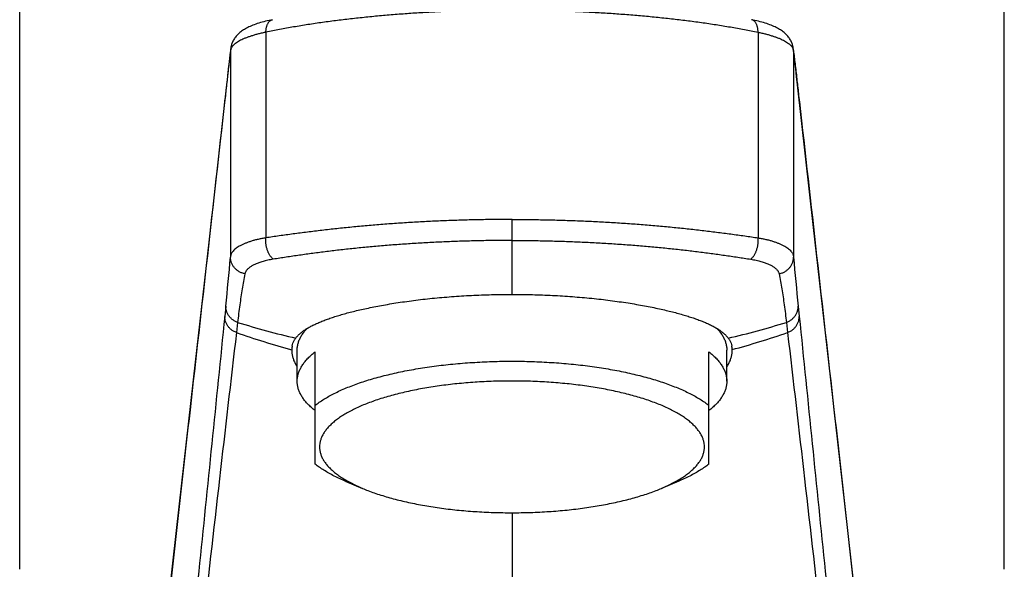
# Model space of a CAD drawing. Header units: millimetres. Extents: x 193 to 414, y 78 to 267.
# Tile 8 of 11: x 215.87 to 229.62, y 231.45 to 239.12. Entities that reach past the tile are written whole.
import ezdxf

# ---------------------------------------------------------------- set-up
doc = ezdxf.new("R2010")
doc.units = ezdxf.units.MM
doc.header["$LTSCALE"] = 30.734
doc.layers.get('0').update_dxf_attribs({"linetype": 'CONTINUOUS'})

msp = doc.modelspace()

# ---------------------------------------------------------------- linework, layer by layer
at = {"color": 7, "linetype": 'Continuous'}
for p, q in [((215.868, 231.451), (215.868, 241.472)), ((229.618, 231.451), (229.618, 241.472)), ((226.682, 238.631), (226.671, 238.721)), ((226.955, 236.219), (226.731, 238.21)), ((219.743, 234.075), (219.743, 234.507)), ((219.993, 232.919), (219.993, 234.485)), ((225.493, 232.919), (225.493, 234.485)), ((225.743, 234.075), (225.743, 234.507)), ((220.414, 232.682), (220.657, 232.58)), ((225.072, 232.682), (224.829, 232.58))]:
    msp.add_line(p, q, dxfattribs=at)
at = {"color": 9, "linetype": 'Continuous'}
for p, q in [((219.307, 238.947), (219.304, 236.076)), ((226.179, 238.947), (226.182, 236.076)), ((218.813, 238.693), (218.811, 235.808)), ((226.673, 238.693), (226.675, 235.808)), ((218.74, 238.065), (218.733, 238.004)), ((218.743, 238.091), (218.74, 238.065)), ((226.743, 238.091), (226.746, 238.065)), ((226.746, 238.065), (226.753, 238.004)), ((218.733, 238.001), (218.73, 237.976)), ((218.733, 238.004), (218.733, 238.001)), ((226.753, 238.004), (226.753, 238.001)), ((226.753, 238.001), (226.756, 237.976)), ((222.743, 235.288), (222.743, 236.334)), ((218.746, 235.124), (218.731, 234.981)), ((226.74, 235.124), (226.755, 234.981)), ((218.911, 234.897), (218.895, 234.754)), ((226.575, 234.897), (226.591, 234.754)), ((222.743, 232.24), (222.743, 210.24))]:
    msp.add_line(p, q, dxfattribs=at)
at = {"color": 7, "linetype": 'Continuous'}
for points in [[(219.397, 239.121), (219.375, 239.116), (219.35, 239.111), (219.325, 239.105), (219.301, 239.099), (219.276, 239.093), (219.253, 239.086), (219.23, 239.08), (219.207, 239.073), (219.185, 239.066), (219.164, 239.059), (219.143, 239.051), (219.123, 239.044), (219.104, 239.036), (219.086, 239.028), (219.069, 239.02), (219.052, 239.012), (219.036, 239.003), (219.021, 238.995), (219.006, 238.986), (218.992, 238.978), (218.979, 238.969), (218.966, 238.96), (218.954, 238.95), (218.942, 238.941), (218.931, 238.931), (218.92, 238.921), (218.91, 238.911), (218.9, 238.9), (218.891, 238.89), (218.882, 238.879), (218.874, 238.868), (218.866, 238.857), (218.859, 238.846), (218.852, 238.834), (218.846, 238.823), (218.841, 238.811), (218.836, 238.799), (218.831, 238.788), (218.827, 238.776), (218.824, 238.764), (218.821, 238.752), (218.818, 238.74), (218.816, 238.727), (218.815, 238.721)], [(226.671, 238.721), (226.67, 238.727), (226.668, 238.74), (226.665, 238.752), (226.662, 238.764), (226.659, 238.776), (226.655, 238.788), (226.65, 238.799), (226.645, 238.811), (226.64, 238.823), (226.634, 238.834), (226.627, 238.846), (226.62, 238.857), (226.612, 238.868), (226.604, 238.879), (226.595, 238.89), (226.586, 238.9), (226.576, 238.911), (226.566, 238.921), (226.555, 238.931), (226.544, 238.941), (226.532, 238.95), (226.52, 238.96), (226.507, 238.969), (226.494, 238.978), (226.48, 238.986), (226.465, 238.995), (226.45, 239.003), (226.434, 239.012), (226.417, 239.02), (226.4, 239.028), (226.382, 239.036), (226.362, 239.044), (226.343, 239.051), (226.322, 239.059), (226.301, 239.066), (226.279, 239.073), (226.256, 239.08), (226.233, 239.086), (226.21, 239.093), (226.186, 239.099), (226.161, 239.105), (226.136, 239.111), (226.111, 239.116), (226.089, 239.121)], [(218.815, 238.721), (218.804, 238.631), (218.793, 238.535), (218.78, 238.433), (218.768, 238.324), (218.755, 238.21), (218.531, 236.219)], [(226.731, 238.21), (226.718, 238.324), (226.705, 238.433), (226.693, 238.535), (226.682, 238.631)], [(218.531, 236.219), (218.319, 234.34), (218.097, 232.364), (217.864, 230.292), (217.621, 228.123), (217.366, 225.855)], [(227.622, 230.292), (227.389, 232.364), (227.167, 234.34), (226.955, 236.219)]]:
    msp.add_lwpolyline(points, dxfattribs=at)
at = {"color": 9, "linetype": 'Continuous'}
for centre, radius, start, end in [((219.048, 238.692), 0.235, 172.972, 179.7761), ((218.918, 238.676), 0.107, 156.1866, 156.6848), ((226.568, 238.676), 0.107, 23.3152, 23.8134), ((226.438, 238.692), 0.235, 0.2239, 7.028), ((218.972, 238.065), 0.232, 173.5949, 179.8565), ((226.514, 238.065), 0.232, 0.1435, 6.4051), ((218.962, 237.975), 0.232, 173.5967, 179.862), ((226.524, 237.975), 0.232, 0.138, 6.4033), ((168.375, 240.277), 50.634, 354.1583, 354.9361), ((277.111, 240.277), 50.634, 185.0639, 185.8417), ((222.491, 246.451), 12.096, 252.7851, 256.7691), ((222.995, 246.451), 12.096, 283.2309, 287.2149), ((222.698, 245.716), 11.603, 250.8646, 254.861), ((222.787, 245.717), 11.603, 285.1399, 289.1362)]:
    msp.add_arc(centre, radius, start, end, dxfattribs=at)
at = {"color": 7, "linetype": 'Continuous'}
for centre, start, end in [((220.031, 234.507), 170.2154, 179.9932), ((225.455, 234.507), 0.0068, 9.7846)]:
    msp.add_arc(centre, 0.363, start, end, dxfattribs=at)
at = {"color": 9, "linetype": 'Continuous'}
for points, knots in [([(222.743, 239.255), (222.667, 239.255), (222.515, 239.255), (222.288, 239.251), (222.061, 239.245), (221.835, 239.236), (221.611, 239.226), (221.388, 239.212), (221.167, 239.197), (220.947, 239.179), (220.731, 239.158), (220.517, 239.135), (220.306, 239.11), (220.099, 239.083), (219.895, 239.053), (219.695, 239.02), (219.499, 238.985), (219.37, 238.96), (219.307, 238.947)], [0, 0, 0, 0, 0.227676, 0.455154, 0.682112, 0.908225, 1.133191, 1.356724, 1.578551, 1.798414, 2.016073, 2.231266, 2.443716, 2.653153, 2.859321, 3.061971, 3.260863, 3.455763, 3.455763, 3.455763, 3.455763]), ([(222.743, 239.255), (222.819, 239.255), (222.971, 239.255), (223.198, 239.251), (223.425, 239.245), (223.651, 239.236), (223.875, 239.226), (224.098, 239.212), (224.319, 239.197), (224.538, 239.179), (224.755, 239.158), (224.969, 239.135), (225.18, 239.11), (225.387, 239.083), (225.591, 239.053), (225.791, 239.02), (225.987, 238.985), (226.116, 238.96), (226.179, 238.947)], [0, 0, 0, 0, 0.227676, 0.455154, 0.682112, 0.908225, 1.133191, 1.356724, 1.578551, 1.798414, 2.016073, 2.231266, 2.443716, 2.653153, 2.859321, 3.061971, 3.260863, 3.455763, 3.455763, 3.455763, 3.455763]), ([(219.307, 238.947), (219.307, 238.953), (219.307, 238.966), (219.309, 238.985), (219.312, 239.003), (219.316, 239.02), (219.32, 239.036), (219.326, 239.051), (219.332, 239.065), (219.339, 239.078), (219.347, 239.089), (219.356, 239.099), (219.365, 239.107), (219.375, 239.113), (219.386, 239.118), (219.393, 239.12), (219.397, 239.121), (219.397, 239.121)], [0, 0, 0, 0, 0.0194602, 0.0383644, 0.0566367, 0.0742121, 0.091038, 0.107077, 0.1223092, 0.1367361, 0.1503838, 0.1633064, 0.1755897, 0.1873526, 0.1987455, 0.2099445, 0.2101322, 0.2101322, 0.2101322, 0.2101322]), ([(226.179, 238.947), (226.179, 238.953), (226.179, 238.966), (226.177, 238.985), (226.174, 239.003), (226.17, 239.02), (226.166, 239.036), (226.16, 239.051), (226.154, 239.065), (226.146, 239.078), (226.139, 239.089), (226.13, 239.099), (226.121, 239.107), (226.111, 239.113), (226.1, 239.118), (226.093, 239.12), (226.089, 239.121), (226.089, 239.121)], [0, 0, 0, 0, 0.0194602, 0.0383644, 0.0566367, 0.0742121, 0.091038, 0.107077, 0.1223092, 0.1367361, 0.1503838, 0.1633064, 0.1755897, 0.1873526, 0.1987455, 0.2099445, 0.2101322, 0.2101322, 0.2101322, 0.2101322]), ([(219.307, 238.947), (219.289, 238.943), (219.253, 238.935), (219.202, 238.923), (219.153, 238.909), (219.107, 238.895), (219.064, 238.881), (219.024, 238.866), (218.987, 238.85), (218.953, 238.834), (218.922, 238.817), (218.896, 238.8), (218.872, 238.783), (218.853, 238.765), (218.837, 238.747), (218.827, 238.732), (218.822, 238.722), (218.821, 238.719)], [0, 0, 0, 0, 0.0550336, 0.107953, 0.1586002, 0.2068315, 0.2525171, 0.295547, 0.3358296, 0.3732986, 0.4079163, 0.4396814, 0.4686335, 0.4948688, 0.5185563, 0.5399631, 0.5499387, 0.5499387, 0.5499387, 0.5499387]), ([(226.179, 238.947), (226.197, 238.943), (226.233, 238.935), (226.284, 238.923), (226.333, 238.909), (226.379, 238.895), (226.422, 238.881), (226.462, 238.866), (226.499, 238.85), (226.533, 238.834), (226.564, 238.817), (226.59, 238.8), (226.614, 238.783), (226.633, 238.765), (226.649, 238.747), (226.659, 238.732), (226.664, 238.722), (226.665, 238.719)], [0, 0, 0, 0, 0.0550336, 0.107953, 0.1586002, 0.2068315, 0.2525171, 0.295547, 0.3358296, 0.3732986, 0.4079163, 0.4396814, 0.4686335, 0.4948688, 0.5185563, 0.5399631, 0.5499387, 0.5499387, 0.5499387, 0.5499387]), ([(218.82, 238.719), (218.819, 238.716), (218.816, 238.708), (218.814, 238.699), (218.813, 238.693)], [0, 0, 0, 0, 0.00864048, 0.02682691, 0.02682691, 0.02682691, 0.02682691]), ([(226.666, 238.719), (226.667, 238.716), (226.67, 238.708), (226.672, 238.699), (226.673, 238.693)], [0, 0, 0, 0, 0.00864045, 0.02682688, 0.02682688, 0.02682688, 0.02682688]), ([(218.813, 238.693), (218.806, 238.63), (218.79, 238.499), (218.766, 238.298), (218.75, 238.159), (218.743, 238.091)], [0, 0, 0, 0, 0.1882437, 0.3982084, 0.6063374, 0.6063374, 0.6063374, 0.6063374]), ([(226.673, 238.693), (226.68, 238.63), (226.696, 238.499), (226.72, 238.298), (226.736, 238.159), (226.743, 238.091)], [0, 0, 0, 0, 0.1882437, 0.3982084, 0.6063374, 0.6063374, 0.6063374, 0.6063374]), ([(218.73, 237.976), (218.569, 236.543), (218.256, 233.761), (217.802, 229.722), (217.51, 227.116), (217.369, 225.859)], [0, 0, 0, 0, 4.325578, 8.399994, 12.193077, 12.193077, 12.193077, 12.193077]), ([(226.756, 237.976), (226.917, 236.543), (227.23, 233.761), (227.684, 229.722), (227.976, 227.116), (228.117, 225.859)], [0, 0, 0, 0, 4.325578, 8.399994, 12.193077, 12.193077, 12.193077, 12.193077]), ([(222.743, 236.334), (222.667, 236.334), (222.514, 236.333), (222.286, 236.329), (222.058, 236.324), (221.831, 236.316), (221.605, 236.306), (221.381, 236.294), (221.159, 236.28), (220.939, 236.264), (220.722, 236.246), (220.508, 236.226), (220.297, 236.205), (220.09, 236.181), (219.887, 236.157), (219.688, 236.131), (219.495, 236.104), (219.367, 236.086), (219.304, 236.076)], [0, 0, 0, 0, 0.22891, 0.457561, 0.685618, 0.912761, 1.13869, 1.363102, 1.58569, 1.806146, 2.024155, 2.239359, 2.4514, 2.659923, 2.864578, 3.065016, 3.260894, 3.451871, 3.451871, 3.451871, 3.451871]), ([(222.743, 236.334), (222.819, 236.334), (222.972, 236.333), (223.2, 236.329), (223.428, 236.324), (223.655, 236.316), (223.881, 236.306), (224.105, 236.294), (224.327, 236.28), (224.547, 236.264), (224.764, 236.246), (224.978, 236.226), (225.189, 236.205), (225.396, 236.181), (225.599, 236.157), (225.798, 236.131), (225.991, 236.104), (226.119, 236.086), (226.182, 236.076)], [0, 0, 0, 0, 0.22891, 0.457561, 0.685618, 0.912761, 1.13869, 1.363102, 1.58569, 1.806146, 2.024155, 2.239359, 2.4514, 2.659923, 2.864578, 3.065016, 3.260894, 3.451871, 3.451871, 3.451871, 3.451871]), ([(219.304, 236.076), (219.286, 236.073), (219.251, 236.067), (219.199, 236.056), (219.15, 236.044), (219.104, 236.031), (219.061, 236.016), (219.02, 236.001), (218.983, 235.985), (218.95, 235.968), (218.919, 235.95), (218.893, 235.932), (218.869, 235.913), (218.85, 235.893), (218.834, 235.873), (218.822, 235.852), (218.814, 235.83), (218.812, 235.815), (218.811, 235.808)], [0, 0, 0, 0, 0.0548128, 0.107517, 0.1579668, 0.2060277, 0.2516322, 0.2946635, 0.3350585, 0.3727809, 0.4078329, 0.4402598, 0.4701666, 0.4977413, 0.5232658, 0.5471385, 0.5698723, 0.5920791, 0.5920791, 0.5920791, 0.5920791]), ([(219.41, 235.779), (219.406, 235.782), (219.399, 235.788), (219.387, 235.799), (219.377, 235.812), (219.367, 235.825), (219.357, 235.84), (219.348, 235.857), (219.339, 235.874), (219.332, 235.892), (219.325, 235.911), (219.319, 235.931), (219.314, 235.951), (219.31, 235.972), (219.307, 235.993), (219.304, 236.014), (219.303, 236.035), (219.303, 236.056), (219.304, 236.069), (219.304, 236.076)], [0, 0, 0, 0, 0.0148196, 0.0304366, 0.0468544, 0.0640547, 0.0820006, 0.1006395, 0.1199058, 0.1397228, 0.1600048, 0.1806591, 0.2015874, 0.2226878, 0.2438556, 0.2649854, 0.2859722, 0.3067132, 0.3271088, 0.3271088, 0.3271088, 0.3271088]), ([(222.743, 236.04), (222.668, 236.04), (222.517, 236.04), (222.292, 236.036), (222.068, 236.03), (221.845, 236.022), (221.624, 236.012), (221.405, 236), (221.188, 235.985), (220.975, 235.969), (220.764, 235.951), (220.558, 235.93), (220.356, 235.909), (220.158, 235.885), (219.964, 235.86), (219.775, 235.834), (219.591, 235.807), (219.47, 235.788), (219.41, 235.779)], [0, 0, 0, 0, 0.225652, 0.450961, 0.675471, 0.898749, 1.120385, 1.33997, 1.557102, 1.771384, 1.982437, 2.189939, 2.3936, 2.593174, 2.788427, 2.979135, 3.165079, 3.346325, 3.346325, 3.346325, 3.346325]), ([(222.743, 236.04), (222.818, 236.04), (222.969, 236.04), (223.194, 236.036), (223.418, 236.03), (223.641, 236.022), (223.862, 236.012), (224.081, 236), (224.298, 235.985), (224.511, 235.969), (224.722, 235.951), (224.928, 235.93), (225.13, 235.909), (225.328, 235.885), (225.522, 235.86), (225.711, 235.834), (225.895, 235.807), (226.016, 235.788), (226.076, 235.779)], [0, 0, 0, 0, 0.225652, 0.450961, 0.675471, 0.898749, 1.120385, 1.33997, 1.557102, 1.771384, 1.982437, 2.189939, 2.3936, 2.593174, 2.788427, 2.979135, 3.165079, 3.346325, 3.346325, 3.346325, 3.346325]), ([(226.076, 235.779), (226.079, 235.782), (226.087, 235.788), (226.098, 235.799), (226.109, 235.812), (226.119, 235.825), (226.129, 235.84), (226.138, 235.857), (226.147, 235.874), (226.154, 235.892), (226.161, 235.911), (226.167, 235.931), (226.172, 235.951), (226.176, 235.972), (226.179, 235.993), (226.182, 236.014), (226.183, 236.035), (226.183, 236.056), (226.182, 236.069), (226.182, 236.076)], [0, 0, 0, 0, 0.0148196, 0.0304366, 0.0468544, 0.0640547, 0.0820006, 0.1006395, 0.1199058, 0.1397228, 0.1600048, 0.1806591, 0.2015874, 0.2226878, 0.2438556, 0.2649854, 0.2859722, 0.3067132, 0.3271088, 0.3271088, 0.3271088, 0.3271088]), ([(226.182, 236.076), (226.2, 236.073), (226.235, 236.067), (226.287, 236.056), (226.336, 236.044), (226.382, 236.031), (226.425, 236.016), (226.465, 236.001), (226.503, 235.985), (226.536, 235.968), (226.567, 235.95), (226.593, 235.932), (226.617, 235.913), (226.636, 235.893), (226.652, 235.873), (226.664, 235.852), (226.672, 235.83), (226.674, 235.815), (226.675, 235.808)], [0, 0, 0, 0, 0.0548128, 0.107517, 0.1579668, 0.2060277, 0.2516322, 0.2946635, 0.3350585, 0.3727809, 0.4078329, 0.4402598, 0.4701666, 0.4977413, 0.5232658, 0.5471385, 0.5698723, 0.5920791, 0.5920791, 0.5920791, 0.5920791]), ([(219.013, 235.574), (219.006, 235.576), (218.992, 235.579), (218.972, 235.586), (218.952, 235.594), (218.933, 235.604), (218.915, 235.615), (218.898, 235.628), (218.882, 235.642), (218.868, 235.657), (218.855, 235.673), (218.844, 235.691), (218.834, 235.709), (218.826, 235.728), (218.819, 235.747), (218.815, 235.767), (218.812, 235.788), (218.811, 235.801), (218.811, 235.808)], [0, 0, 0, 0, 0.0215288, 0.0430182, 0.064452, 0.0858158, 0.107097, 0.1282854, 0.1493734, 0.1703562, 0.1912323, 0.2120031, 0.2326735, 0.2532512, 0.2737467, 0.2941735, 0.3145468, 0.334884, 0.334884, 0.334884, 0.334884]), ([(219.41, 235.779), (219.397, 235.777), (219.371, 235.772), (219.334, 235.764), (219.299, 235.756), (219.267, 235.747), (219.237, 235.738), (219.21, 235.729), (219.184, 235.72), (219.161, 235.71), (219.139, 235.7), (219.119, 235.689), (219.101, 235.679), (219.084, 235.667), (219.069, 235.656), (219.055, 235.644), (219.043, 235.631), (219.032, 235.618), (219.024, 235.604), (219.017, 235.59), (219.014, 235.579), (219.013, 235.574)], [0, 0, 0, 0, 0.0409033, 0.0791505, 0.1147206, 0.1478496, 0.1787536, 0.2076364, 0.2346805, 0.2600549, 0.2839183, 0.3064234, 0.3277079, 0.347892, 0.3670656, 0.3853065, 0.4027051, 0.4193828, 0.4355079, 0.4513172, 0.4671304, 0.4671304, 0.4671304, 0.4671304]), ([(226.076, 235.779), (226.089, 235.777), (226.115, 235.772), (226.152, 235.764), (226.187, 235.756), (226.219, 235.747), (226.249, 235.738), (226.276, 235.729), (226.302, 235.72), (226.325, 235.71), (226.347, 235.7), (226.367, 235.689), (226.385, 235.679), (226.402, 235.667), (226.417, 235.656), (226.431, 235.644), (226.443, 235.631), (226.454, 235.618), (226.462, 235.604), (226.469, 235.59), (226.472, 235.579), (226.473, 235.574)], [0, 0, 0, 0, 0.0409033, 0.0791505, 0.1147206, 0.1478496, 0.1787536, 0.2076364, 0.2346805, 0.2600549, 0.2839183, 0.3064234, 0.3277079, 0.347892, 0.3670656, 0.3853065, 0.4027051, 0.4193828, 0.4355079, 0.4513172, 0.4671304, 0.4671304, 0.4671304, 0.4671304]), ([(226.473, 235.574), (226.48, 235.576), (226.494, 235.579), (226.514, 235.586), (226.534, 235.594), (226.553, 235.604), (226.571, 235.615), (226.588, 235.628), (226.604, 235.642), (226.618, 235.657), (226.631, 235.673), (226.642, 235.691), (226.652, 235.709), (226.66, 235.728), (226.667, 235.747), (226.671, 235.767), (226.674, 235.788), (226.675, 235.801), (226.675, 235.808)], [0, 0, 0, 0, 0.0215288, 0.0430182, 0.064452, 0.0858158, 0.107097, 0.1282854, 0.1493734, 0.1703562, 0.1912323, 0.2120031, 0.2326735, 0.2532512, 0.2737467, 0.2941735, 0.3145468, 0.334884, 0.334884, 0.334884, 0.334884]), ([(219.013, 235.574), (219, 235.504), (218.975, 235.359), (218.939, 235.134), (218.92, 234.978), (218.911, 234.897)], [0, 0, 0, 0, 0.2138487, 0.4412572, 0.6855916, 0.6855916, 0.6855916, 0.6855916]), ([(226.473, 235.574), (226.486, 235.504), (226.511, 235.359), (226.547, 235.134), (226.566, 234.978), (226.575, 234.897)], [0, 0, 0, 0, 0.2138487, 0.4412572, 0.6855916, 0.6855916, 0.6855916, 0.6855916]), ([(218.911, 234.897), (218.904, 234.899), (218.89, 234.904), (218.871, 234.914), (218.852, 234.926), (218.835, 234.939), (218.819, 234.953), (218.804, 234.968), (218.791, 234.985), (218.779, 235.003), (218.769, 235.022), (218.761, 235.041), (218.754, 235.061), (218.749, 235.082), (218.746, 235.103), (218.746, 235.117), (218.746, 235.124)], [0, 0, 0, 0, 0.021801, 0.0435523, 0.0652435, 0.0868662, 0.108414, 0.1298826, 0.1512702, 0.1725774, 0.1938074, 0.2149657, 0.23606, 0.2571001, 0.2780977, 0.2990656, 0.2990656, 0.2990656, 0.2990656]), ([(226.575, 234.897), (226.582, 234.899), (226.596, 234.904), (226.615, 234.914), (226.634, 234.926), (226.651, 234.939), (226.667, 234.953), (226.682, 234.968), (226.695, 234.985), (226.707, 235.003), (226.717, 235.022), (226.725, 235.041), (226.732, 235.061), (226.737, 235.082), (226.74, 235.103), (226.74, 235.117), (226.74, 235.124)], [0, 0, 0, 0, 0.021801, 0.0435523, 0.0652435, 0.0868662, 0.108414, 0.1298826, 0.1512702, 0.1725774, 0.1938074, 0.2149657, 0.23606, 0.2571001, 0.2780977, 0.2990656, 0.2990656, 0.2990656, 0.2990656]), ([(218.731, 234.981), (218.611, 233.796), (218.353, 231.257), (217.937, 227.183), (217.642, 224.294), (217.484, 222.759)], [0, 0, 0, 0, 3.573096, 7.656337, 12.285694, 12.285694, 12.285694, 12.285694]), ([(218.895, 234.754), (218.888, 234.757), (218.875, 234.762), (218.855, 234.772), (218.837, 234.784), (218.82, 234.796), (218.804, 234.811), (218.789, 234.826), (218.776, 234.843), (218.764, 234.861), (218.754, 234.879), (218.746, 234.899), (218.739, 234.919), (218.735, 234.939), (218.732, 234.96), (218.731, 234.974), (218.731, 234.981)], [0, 0, 0, 0, 0.0216822, 0.0433189, 0.0649004, 0.0864166, 0.1078593, 0.1292237, 0.1505081, 0.1717139, 0.1928438, 0.2139032, 0.2348996, 0.2558426, 0.2767438, 0.2976153, 0.2976153, 0.2976153, 0.2976153]), ([(226.591, 234.754), (226.598, 234.757), (226.611, 234.762), (226.631, 234.772), (226.649, 234.784), (226.666, 234.796), (226.682, 234.811), (226.697, 234.826), (226.71, 234.843), (226.722, 234.861), (226.732, 234.879), (226.74, 234.899), (226.747, 234.919), (226.751, 234.939), (226.754, 234.96), (226.755, 234.974), (226.755, 234.981)], [0, 0, 0, 0, 0.0216822, 0.0433189, 0.0649004, 0.0864166, 0.1078593, 0.1292237, 0.1505081, 0.1717139, 0.1928438, 0.2139032, 0.2348996, 0.2558426, 0.2767438, 0.2976153, 0.2976153, 0.2976153, 0.2976153]), ([(226.755, 234.981), (226.875, 233.796), (227.133, 231.257), (227.549, 227.183), (227.844, 224.294), (228.002, 222.759)], [0, 0, 0, 0, 3.573096, 7.656337, 12.285694, 12.285694, 12.285694, 12.285694]), ([(218.895, 234.754), (218.815, 234.075), (218.653, 232.675), (218.403, 230.491), (218.137, 228.112), (217.846, 225.464), (217.644, 223.601), (217.538, 222.613)], [0, 0, 0, 0, 2.052488, 4.226408, 6.595859, 9.234703, 12.217063, 12.217063, 12.217063, 12.217063]), ([(226.591, 234.754), (226.671, 234.075), (226.833, 232.675), (227.082, 230.491), (227.349, 228.112), (227.64, 225.464), (227.842, 223.601), (227.948, 222.613)], [0, 0, 0, 0, 2.052488, 4.226408, 6.595859, 9.234703, 12.217063, 12.217063, 12.217063, 12.217063])]:
    msp.add_open_spline(points, degree=3, knots=knots, dxfattribs=at)
at = {"color": 7, "linetype": 'Continuous'}
for points, knots in [([(219.722, 234.676), (219.731, 234.688), (219.75, 234.711), (219.784, 234.743), (219.822, 234.773), (219.864, 234.802), (219.911, 234.83), (219.961, 234.857), (220.016, 234.882), (220.074, 234.907), (220.136, 234.931), (220.201, 234.955), (220.271, 234.978), (220.345, 235), (220.423, 235.023), (220.507, 235.045), (220.595, 235.066), (220.69, 235.087), (220.79, 235.108), (220.896, 235.129), (221.007, 235.149), (221.124, 235.168), (221.245, 235.186), (221.371, 235.203), (221.499, 235.219), (221.63, 235.233), (221.764, 235.245), (221.9, 235.257), (222.038, 235.266), (222.177, 235.274), (222.317, 235.28), (222.459, 235.284), (222.601, 235.287), (222.696, 235.288), (222.743, 235.288)], [0, 0, 0, 0, 0.043997, 0.090206, 0.138893, 0.190232, 0.244422, 0.301529, 0.361573, 0.424679, 0.491018, 0.56071, 0.633911, 0.710999, 0.792353, 0.878355, 0.96947, 1.066087, 1.1683, 1.276163, 1.38972, 1.508381, 1.631313, 1.75777, 1.887429, 2.019772, 2.154247, 2.290676, 2.428825, 2.568297, 2.708771, 2.850252, 2.992394, 3.134792, 3.134792, 3.134792, 3.134792]), ([(222.743, 235.288), (222.79, 235.288), (222.885, 235.287), (223.027, 235.284), (223.168, 235.28), (223.309, 235.274), (223.448, 235.266), (223.585, 235.257), (223.721, 235.245), (223.855, 235.233), (223.986, 235.219), (224.114, 235.203), (224.24, 235.186), (224.362, 235.168), (224.479, 235.149), (224.591, 235.129), (224.698, 235.108), (224.799, 235.087), (224.893, 235.065), (224.982, 235.044), (225.066, 235.022), (225.145, 234.999), (225.218, 234.977), (225.288, 234.954), (225.353, 234.93), (225.415, 234.906), (225.473, 234.881), (225.527, 234.856), (225.577, 234.829), (225.623, 234.801), (225.665, 234.772), (225.703, 234.742), (225.736, 234.71), (225.755, 234.687), (225.764, 234.676)], [0, 0, 0, 0, 0.142248, 0.284291, 0.425703, 0.566118, 0.705524, 0.843587, 0.979894, 1.114193, 1.246379, 1.375993, 1.502586, 1.625876, 1.745094, 1.859347, 1.967971, 2.070918, 2.168166, 2.259736, 2.345993, 2.427436, 2.504491, 2.577575, 2.647081, 2.713168, 2.775967, 2.835661, 2.892383, 2.946168, 2.997094, 3.04537, 3.09118, 3.134793, 3.134793, 3.134793, 3.134793]), ([(219.743, 234.507), (219.743, 234.515), (219.744, 234.539), (219.749, 234.579), (219.763, 234.628), (219.783, 234.676), (219.809, 234.723), (219.841, 234.768), (219.864, 234.796), (219.876, 234.809)], [0, 0, 0, 0, 0.0240676, 0.0725718, 0.1222455, 0.1737983, 0.2278506, 0.2849212, 0.3374826, 0.3374826, 0.3374826, 0.3374826]), ([(225.61, 234.809), (225.622, 234.796), (225.645, 234.768), (225.677, 234.723), (225.703, 234.676), (225.723, 234.628), (225.737, 234.579), (225.742, 234.539), (225.743, 234.515), (225.743, 234.507)], [0, 0, 0, 0, 0.0525764, 0.1096469, 0.1636993, 0.2152521, 0.2649257, 0.31343, 0.3374975, 0.3374975, 0.3374975, 0.3374975]), ([(219.673, 234.568), (219.676, 234.581), (219.683, 234.607), (219.7, 234.643), (219.714, 234.665), (219.722, 234.676)], [0, 0, 0, 0, 0.0395577, 0.0790178, 0.1190877, 0.1190877, 0.1190877, 0.1190877]), ([(225.764, 234.676), (225.772, 234.665), (225.786, 234.643), (225.803, 234.607), (225.81, 234.581), (225.813, 234.568)], [0, 0, 0, 0, 0.0400724, 0.0795322, 0.1190877, 0.1190877, 0.1190877, 0.1190877]), ([(219.673, 234.568), (219.672, 234.562), (219.67, 234.551), (219.668, 234.534), (219.668, 234.522), (219.668, 234.516)], [0, 0, 0, 0, 0.01730268, 0.03480508, 0.05258393, 0.05258393, 0.05258393, 0.05258393]), ([(219.668, 234.507), (219.668, 234.496), (219.669, 234.47), (219.676, 234.428), (219.689, 234.381), (219.708, 234.335), (219.728, 234.3), (219.74, 234.28), (219.743, 234.276)], [0, 0, 0, 0, 0.031743, 0.0788796, 0.12715, 0.1771672, 0.2294691, 0.2459149, 0.2459149, 0.2459149, 0.2459149]), ([(219.743, 234.075), (219.743, 234.091), (219.745, 234.123), (219.755, 234.17), (219.77, 234.216), (219.793, 234.263), (219.821, 234.309), (219.855, 234.354), (219.895, 234.399), (219.942, 234.443), (219.975, 234.471), (219.993, 234.485)], [0, 0, 0, 0, 0.046966, 0.0946448, 0.1437685, 0.1949155, 0.2486528, 0.3054219, 0.3655397, 0.4293352, 0.4969584, 0.4969584, 0.4969584, 0.4969584]), ([(225.493, 234.485), (225.511, 234.471), (225.544, 234.443), (225.591, 234.399), (225.631, 234.354), (225.665, 234.309), (225.693, 234.263), (225.716, 234.216), (225.731, 234.17), (225.741, 234.123), (225.743, 234.091), (225.743, 234.075)], [0, 0, 0, 0, 0.0676231, 0.1314187, 0.1915365, 0.2483056, 0.3020428, 0.3531898, 0.4023136, 0.4499924, 0.4969584, 0.4969584, 0.4969584, 0.4969584]), ([(225.743, 234.276), (225.746, 234.28), (225.758, 234.3), (225.778, 234.335), (225.797, 234.381), (225.81, 234.428), (225.817, 234.47), (225.818, 234.496), (225.818, 234.507)], [0, 0, 0, 0, 0.0164458, 0.0687477, 0.1187649, 0.1670354, 0.2141719, 0.2459149, 0.2459149, 0.2459149, 0.2459149]), ([(225.818, 234.516), (225.818, 234.522), (225.818, 234.534), (225.816, 234.551), (225.814, 234.562), (225.813, 234.568)], [0, 0, 0, 0, 0.01779369, 0.03529988, 0.05259431, 0.05259431, 0.05259431, 0.05259431]), ([(219.993, 233.739), (220.012, 233.754), (220.052, 233.783), (220.117, 233.825), (220.187, 233.866), (220.262, 233.906), (220.343, 233.945), (220.429, 233.982), (220.52, 234.018), (220.616, 234.053), (220.716, 234.086), (220.821, 234.117), (220.93, 234.147), (221.043, 234.174), (221.159, 234.2), (221.279, 234.225), (221.402, 234.247), (221.527, 234.267), (221.656, 234.285), (221.786, 234.302), (221.919, 234.316), (222.054, 234.328), (222.19, 234.337), (222.327, 234.345), (222.465, 234.351), (222.604, 234.354), (222.697, 234.355), (222.743, 234.355)], [0, 0, 0, 0, 0.072739, 0.149708, 0.23087, 0.316303, 0.405962, 0.499713, 0.597579, 0.699391, 0.804975, 0.9143, 1.027105, 1.143222, 1.262546, 1.384753, 1.509716, 1.637231, 1.766952, 1.898782, 2.032428, 2.167556, 2.304072, 2.441613, 2.579894, 2.718784, 2.857881, 2.857881, 2.857881, 2.857881]), ([(222.743, 234.355), (222.789, 234.355), (222.882, 234.354), (223.021, 234.351), (223.159, 234.345), (223.296, 234.337), (223.432, 234.328), (223.567, 234.316), (223.7, 234.302), (223.83, 234.285), (223.959, 234.267), (224.084, 234.247), (224.207, 234.225), (224.327, 234.2), (224.443, 234.174), (224.556, 234.147), (224.665, 234.117), (224.77, 234.086), (224.87, 234.053), (224.966, 234.018), (225.057, 233.982), (225.143, 233.945), (225.224, 233.906), (225.299, 233.866), (225.369, 233.825), (225.434, 233.783), (225.474, 233.754), (225.493, 233.739)], [0, 0, 0, 0, 0.139096, 0.277986, 0.416268, 0.553809, 0.690324, 0.825453, 0.959098, 1.090929, 1.220649, 1.348164, 1.473128, 1.595335, 1.714659, 1.830776, 1.943581, 2.052906, 2.15849, 2.260302, 2.358167, 2.451919, 2.541578, 2.62701, 2.708173, 2.785141, 2.857881, 2.857881, 2.857881, 2.857881]), ([(219.993, 233.665), (219.975, 233.679), (219.942, 233.707), (219.895, 233.751), (219.855, 233.796), (219.821, 233.842), (219.793, 233.888), (219.77, 233.934), (219.755, 233.981), (219.745, 234.028), (219.743, 234.06), (219.743, 234.075)], [0, 0, 0, 0, 0.0676231, 0.1314187, 0.1915365, 0.2483056, 0.3020428, 0.3531898, 0.4023136, 0.4499924, 0.4969584, 0.4969584, 0.4969584, 0.4969584]), ([(225.43, 233.159), (225.43, 233.174), (225.428, 233.204), (225.419, 233.249), (225.403, 233.293), (225.381, 233.337), (225.352, 233.38), (225.318, 233.423), (225.278, 233.466), (225.232, 233.507), (225.18, 233.548), (225.122, 233.588), (225.059, 233.626), (224.99, 233.664), (224.916, 233.7), (224.837, 233.736), (224.754, 233.77), (224.665, 233.802), (224.572, 233.833), (224.475, 233.862), (224.374, 233.89), (224.269, 233.916), (224.16, 233.941), (224.048, 233.963), (223.933, 233.984), (223.816, 234.002), (223.695, 234.019), (223.573, 234.034), (223.449, 234.046), (223.323, 234.057), (223.195, 234.066), (223.067, 234.072), (222.938, 234.076), (222.808, 234.078), (222.678, 234.078), (222.548, 234.076), (222.419, 234.072), (222.291, 234.066), (222.163, 234.057), (222.037, 234.046), (221.913, 234.034), (221.791, 234.019), (221.67, 234.002), (221.553, 233.984), (221.438, 233.963), (221.326, 233.941), (221.217, 233.916), (221.112, 233.89), (221.011, 233.862), (220.914, 233.833), (220.821, 233.802), (220.732, 233.77), (220.649, 233.736), (220.57, 233.7), (220.496, 233.664), (220.427, 233.626), (220.364, 233.588), (220.306, 233.548), (220.254, 233.507), (220.208, 233.466), (220.168, 233.423), (220.133, 233.38), (220.105, 233.337), (220.083, 233.293), (220.067, 233.249), (220.058, 233.204), (220.055, 233.174), (220.055, 233.159)], [0, 0, 0, 0, 0.044511, 0.089821, 0.136605, 0.185542, 0.237203, 0.291972, 0.350239, 0.412281, 0.478207, 0.548197, 0.622328, 0.700533, 0.782874, 0.869301, 0.959639, 1.053886, 1.151904, 1.253444, 1.358468, 1.466774, 1.578061, 1.69227, 1.809148, 1.928358, 2.049829, 2.173266, 2.298313, 2.42489, 2.55267, 2.681287, 2.81066, 2.940438, 3.070257, 3.200035, 3.329408, 3.458026, 3.585806, 3.712383, 3.837429, 3.960866, 4.082337, 4.201548, 4.318425, 4.432634, 4.543921, 4.652227, 4.757251, 4.858791, 4.95681, 5.051056, 5.141394, 5.227822, 5.310163, 5.388368, 5.462498, 5.532488, 5.598414, 5.660456, 5.718723, 5.773493, 5.825154, 5.874091, 5.920874, 5.966184, 6.010695, 6.010695, 6.010695, 6.010695]), ([(225.743, 234.075), (225.743, 234.06), (225.741, 234.028), (225.731, 233.981), (225.716, 233.934), (225.693, 233.888), (225.665, 233.842), (225.631, 233.796), (225.591, 233.751), (225.544, 233.707), (225.511, 233.679), (225.493, 233.665)], [0, 0, 0, 0, 0.046966, 0.0946448, 0.1437685, 0.1949155, 0.2486528, 0.3054219, 0.3655397, 0.4293352, 0.4969584, 0.4969584, 0.4969584, 0.4969584]), ([(220.055, 233.159), (220.055, 233.144), (220.058, 233.114), (220.067, 233.07), (220.083, 233.025), (220.105, 232.981), (220.133, 232.938), (220.168, 232.895), (220.208, 232.853), (220.254, 232.811), (220.306, 232.77), (220.364, 232.731), (220.427, 232.692), (220.496, 232.654), (220.57, 232.618), (220.624, 232.593), (220.654, 232.581), (220.657, 232.58)], [0, 0, 0, 0, 0.0445113, 0.0898211, 0.1366046, 0.1855416, 0.2372026, 0.2919719, 0.3502391, 0.4122808, 0.4782072, 0.5481973, 0.6223277, 0.7005325, 0.7828736, 0.8693014, 0.8792507, 0.8792507, 0.8792507, 0.8792507]), ([(224.829, 232.58), (224.832, 232.581), (224.862, 232.593), (224.916, 232.618), (224.99, 232.654), (225.059, 232.692), (225.122, 232.731), (225.18, 232.77), (225.232, 232.811), (225.278, 232.853), (225.318, 232.895), (225.352, 232.938), (225.381, 232.981), (225.403, 233.025), (225.419, 233.07), (225.428, 233.114), (225.43, 233.144), (225.43, 233.159)], [0, 0, 0, 0, 0.0099493, 0.0963771, 0.1787182, 0.256923, 0.3310534, 0.4010435, 0.4669699, 0.5290116, 0.5872788, 0.642048, 0.6937091, 0.7426461, 0.7894296, 0.8347394, 0.8792507, 0.8792507, 0.8792507, 0.8792507]), ([(220.414, 232.682), (220.39, 232.692), (220.339, 232.714), (220.262, 232.751), (220.187, 232.791), (220.117, 232.832), (220.052, 232.874), (220.012, 232.904), (219.993, 232.919)], [0, 0, 0, 0, 0.0785961, 0.1682552, 0.2536876, 0.3348499, 0.4118186, 0.4845578, 0.4845578, 0.4845578, 0.4845578]), ([(225.493, 232.919), (225.474, 232.904), (225.434, 232.874), (225.369, 232.832), (225.299, 232.791), (225.224, 232.751), (225.147, 232.714), (225.096, 232.692), (225.072, 232.682)], [0, 0, 0, 0, 0.0727392, 0.1497079, 0.2308702, 0.3163026, 0.4059617, 0.4845578, 0.4845578, 0.4845578, 0.4845578]), ([(220.657, 232.58), (220.681, 232.569), (220.736, 232.547), (220.821, 232.516), (220.914, 232.485), (221.011, 232.456), (221.112, 232.428), (221.217, 232.402), (221.326, 232.378), (221.438, 232.355), (221.553, 232.335), (221.67, 232.316), (221.791, 232.299), (221.913, 232.284), (222.037, 232.272), (222.163, 232.261), (222.291, 232.253), (222.419, 232.246), (222.548, 232.242), (222.678, 232.24), (222.808, 232.24), (222.938, 232.242), (223.067, 232.246), (223.195, 232.253), (223.323, 232.261), (223.449, 232.272), (223.573, 232.284), (223.695, 232.299), (223.816, 232.316), (223.933, 232.335), (224.048, 232.355), (224.16, 232.378), (224.269, 232.402), (224.374, 232.428), (224.475, 232.456), (224.572, 232.485), (224.665, 232.516), (224.75, 232.547), (224.804, 232.569), (224.829, 232.58)], [0, 0, 0, 0, 0.08039, 0.174636, 0.272655, 0.374195, 0.479219, 0.587525, 0.698812, 0.813021, 0.929898, 1.049108, 1.17058, 1.294017, 1.419063, 1.54564, 1.67342, 1.802038, 1.931411, 2.061189, 2.191008, 2.320786, 2.450159, 2.578776, 2.706556, 2.833133, 2.95818, 3.081617, 3.203088, 3.322298, 3.439176, 3.553385, 3.664672, 3.772978, 3.878002, 3.979542, 4.07756, 4.171806, 4.252197, 4.252197, 4.252197, 4.252197])]:
    msp.add_open_spline(points, degree=3, knots=knots, dxfattribs=at)

doc.saveas('drawing.dxf')
